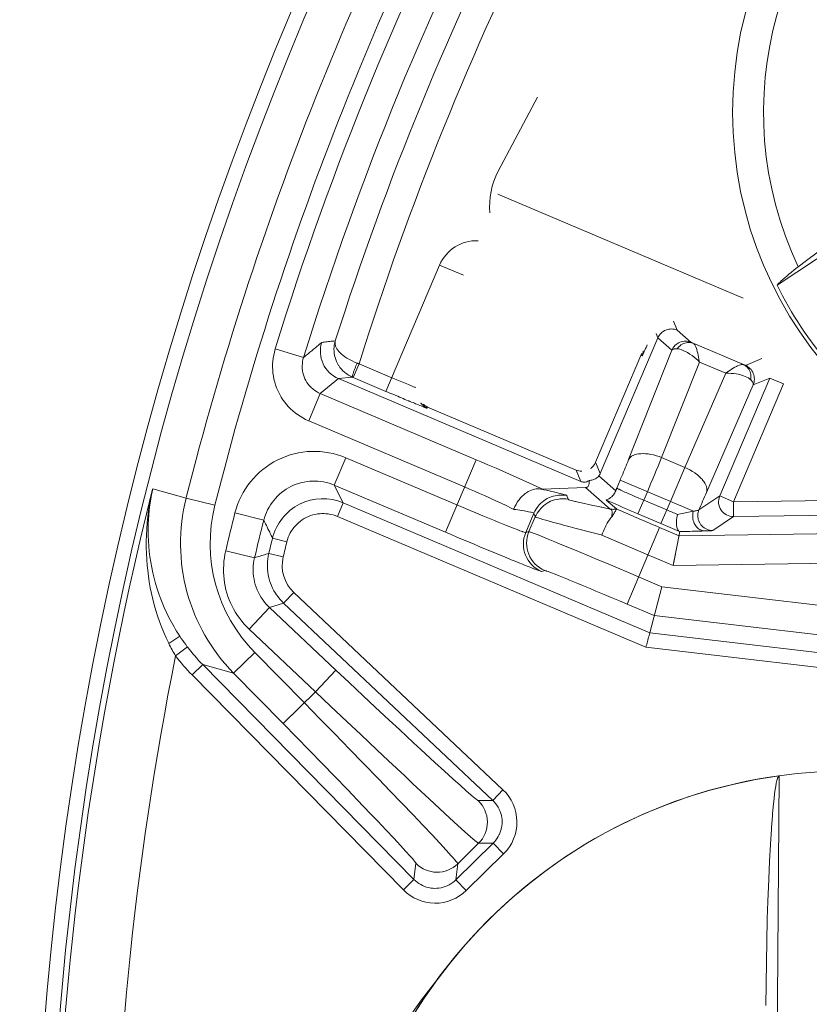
# Model space of a CAD drawing. Header units: inches. Extents: x 0 to 210, y -297 to 0.
# Tile 23 of 76: x 77.94 to 83.26, y -201.57 to -194.93. Entities that reach past the tile are written whole.
import ezdxf

# ---------------------------------------------------------------- set-up
doc = ezdxf.new("R2010")
doc.units = ezdxf.units.IN
doc.header["$MEASUREMENT"] = 0
doc.layers.add('Lag 4', color=7, linetype='Continuous')

msp = doc.modelspace()

# ---------------------------------------------------------------- linework, layer by layer
at = {"layer": 'Lag 4', "color": 7, "lineweight": 9, "true_color": 0xffffff}
for points in [[(81.4308, -195.4485), (81.1654, -195.9479)], [(84.3868, -195.8299), (83.0459, -196.7174)], [(83.1888, -196.5938), (83.2436, -196.5517), (83.3133, -196.4985), (83.3831, -196.4457), (83.4532, -196.3931), (83.5234, -196.3407), (83.5383, -196.3297), (83.6087, -196.2776), (83.6794, -196.2257), (83.7501, -196.1741), (83.8211, -196.1226), (83.8921, -196.0713)], [(81.163, -196.1028), (82.8179, -196.8051)], [(80.4074, -197.4339), (80.7692, -196.5817)], [(80.7692, -196.5817), (80.9307, -196.6502)], [(83.0459, -196.7174), (83.0568, -196.7057), (83.0684, -196.6943), (83.072, -196.6908), (83.086, -196.6781), (83.1002, -196.6656), (83.1114, -196.6559), (83.1259, -196.6438), (83.1406, -196.6318), (83.1442, -196.6289), (83.159, -196.6171), (83.1738, -196.6054), (83.1888, -196.5938)], [(82.3482, -196.9601), (82.3726, -197.0205)], [(81.8529, -197.9891), (82.2415, -197.0735)], [(82.2415, -197.0735), (82.2297, -197.0442)], [(82.3726, -197.0205), (82.3634, -197.0172), (82.3535, -197.0147), (82.3433, -197.0132), (82.3358, -197.0128), (82.3254, -197.0131), (82.3152, -197.0144), (82.3054, -197.0166), (82.2961, -197.0199), (82.2872, -197.024), (82.2786, -197.0292), (82.2703, -197.0353), (82.2626, -197.0423), (82.2575, -197.0479), (82.2512, -197.056), (82.2459, -197.0646), (82.2415, -197.0735)], [(82.3362, -197.1563), (82.2415, -197.0735)], [(82.3726, -197.0205), (82.4673, -197.1033)], [(79.8513, -197.2054), (79.8573, -197.2004), (79.8695, -197.1902), (79.8818, -197.18), (79.8941, -197.1698), (79.9064, -197.1596), (79.9186, -197.1494), (79.9309, -197.1392), (79.9431, -197.129), (79.9494, -197.1238), (79.9616, -197.1135), (79.9738, -197.1033)], [(79.9739, -197.1032), (79.983, -197.1022), (79.9921, -197.1012), (80.0013, -197.1002), (80.0104, -197.0992), (80.0195, -197.0982), (80.0286, -197.0972), (80.0378, -197.0962), (80.0469, -197.0952), (80.056, -197.0942), (80.0651, -197.0932)], [(80.0651, -197.0932), (80.0615, -197.1071), (80.0588, -197.1213), (80.0574, -197.1338), (80.0566, -197.1483), (80.057, -197.1627), (80.0583, -197.177), (80.0607, -197.1913), (80.0642, -197.2054), (80.0685, -197.219), (80.0739, -197.2325), (80.0802, -197.2456), (80.0875, -197.2582), (80.0889, -197.2603), (80.0972, -197.2723), (80.1064, -197.2836), (80.1162, -197.2942), (80.1269, -197.3041), (80.1383, -197.3132), (80.1424, -197.3162), (80.1546, -197.3243), (80.1673, -197.3314), (80.1804, -197.3375)], [(80.0652, -197.0931), (80.0639, -197.0999), (80.0636, -197.1073), (80.0643, -197.1152), (80.066, -197.1235), (80.0679, -197.1297), (80.0715, -197.1382), (80.0762, -197.1468), (80.0821, -197.1555), (80.0894, -197.1645), (80.0945, -197.1701), (80.1049, -197.1803), (80.1165, -197.1902), (80.1294, -197.2), (80.1439, -197.2096), (80.1447, -197.2101), (80.1611, -197.2198), (80.1783, -197.2287), (80.1962, -197.2368), (80.2128, -197.2433)], [(82.4673, -197.1033), (82.458, -197.0999), (82.4482, -197.0975), (82.438, -197.096), (82.4305, -197.0956), (82.4201, -197.0959), (82.4099, -197.0972), (82.4001, -197.0995), (82.3908, -197.1027), (82.3819, -197.1068), (82.3732, -197.112), (82.365, -197.1182), (82.3573, -197.1252), (82.3522, -197.1307), (82.3459, -197.1389), (82.3405, -197.1475), (82.3362, -197.1563)], [(82.3717, -197.1461), (82.378, -197.1382), (82.3853, -197.1307), (82.3936, -197.1237), (82.3946, -197.1229), (82.3974, -197.1208), (82.406, -197.1154), (82.4146, -197.1111), (82.4233, -197.1078), (82.4324, -197.1055), (82.4418, -197.1041), (82.4447, -197.1039), (82.4542, -197.1039), (82.4635, -197.1049), (82.4723, -197.1069), (82.4804, -197.1097)], [(82.4673, -197.1033), (82.4684, -197.1041), (82.4697, -197.1048), (82.4711, -197.1053), (82.4711, -197.1054), (82.4725, -197.106), (82.4738, -197.1066), (82.4752, -197.1072), (82.4765, -197.1078), (82.4778, -197.1085), (82.4791, -197.1091), (82.4804, -197.1097)], [(82.8187, -197.2533), (82.4804, -197.1097)], [(82.5222, -197.2361), (82.5211, -197.2294), (82.519, -197.216), (82.5166, -197.2027), (82.514, -197.1894), (82.5112, -197.1769), (82.5077, -197.1638), (82.5039, -197.1509), (82.5018, -197.1448), (82.4973, -197.1335), (82.4925, -197.1235), (82.4904, -197.1198), (82.4871, -197.1152), (82.4839, -197.1119), (82.4804, -197.1097)], [(79.8859, -197.6325), (79.885, -197.6321), (79.8654, -197.6228), (79.8465, -197.6128), (79.8284, -197.6019), (79.811, -197.5903), (79.7944, -197.5781), (79.7788, -197.5652), (79.7641, -197.5518), (79.7501, -197.5376), (79.7368, -197.5226), (79.7241, -197.5069), (79.7122, -197.4904), (79.7012, -197.4732), (79.6909, -197.4554), (79.6816, -197.4371), (79.6795, -197.4326), (79.6713, -197.4138), (79.6697, -197.4097), (79.6628, -197.3904), (79.6568, -197.3708), (79.6518, -197.351), (79.648, -197.3311), (79.6451, -197.3111), (79.6433, -197.2911), (79.6425, -197.271), (79.6428, -197.2507), (79.6441, -197.2301), (79.6464, -197.2095), (79.6498, -197.1888), (79.6543, -197.1683), (79.6598, -197.1479), (79.6603, -197.146)], [(79.8513, -197.2054), (79.6603, -197.1463)], [(79.8513, -197.2054), (79.8476, -197.2189), (79.8449, -197.2329), (79.8432, -197.2473), (79.8425, -197.262), (79.8425, -197.2649), (79.8431, -197.2796), (79.8447, -197.2942), (79.8473, -197.3086), (79.8509, -197.3225), (79.8554, -197.3359), (79.8608, -197.3488), (79.8671, -197.3612), (79.8745, -197.3734), (79.8828, -197.3851), (79.892, -197.3963), (79.9021, -197.407), (79.913, -197.4169), (79.9153, -197.4189), (79.9269, -197.4278), (79.939, -197.4357), (79.9514, -197.4427), (79.9641, -197.4486)], [(81.8219, -197.912), (82.1279, -197.191)], [(82.0441, -197.8945), (82.3362, -197.1563)], [(82.1279, -197.191), (82.1356, -197.1943)], [(82.1356, -197.1943), (82.1361, -197.194), (82.1363, -197.1936), (82.1376, -197.1913), (82.1396, -197.1874), (82.1396, -197.1874), (82.1399, -197.1868), (82.1423, -197.1819), (82.1433, -197.1798), (82.1456, -197.1748), (82.1473, -197.1712), (82.1495, -197.1662), (82.1502, -197.1648), (82.1525, -197.1598), (82.1547, -197.1548), (82.157, -197.1498), (82.1592, -197.1448)], [(82.1431, -197.1594), (82.143, -197.1616), (82.1428, -197.1652), (82.1424, -197.1687), (82.1422, -197.1701), (82.1416, -197.1736), (82.1409, -197.1772), (82.1401, -197.1807), (82.1392, -197.1841), (82.1381, -197.1876), (82.1369, -197.1909), (82.1356, -197.1943)], [(82.3717, -197.1461), (82.3711, -197.1461), (82.3674, -197.1461), (82.3636, -197.1462), (82.3598, -197.1464), (82.3561, -197.1469), (82.3523, -197.1476), (82.3486, -197.1485), (82.3452, -197.1497), (82.3417, -197.1514), (82.3386, -197.1536), (82.3362, -197.1563)], [(82.5221, -197.236), (82.513, -197.2267), (82.5, -197.2145), (82.4864, -197.203), (82.4722, -197.1921), (82.4575, -197.182), (82.4424, -197.1726), (82.432, -197.1668), (82.4179, -197.1598), (82.4044, -197.1542), (82.4021, -197.1533), (82.391, -197.1497), (82.381, -197.1473), (82.3717, -197.1461)], [(80.1804, -197.3375), (80.1799, -197.3366), (80.18, -197.335), (80.1811, -197.3293), (80.1831, -197.3216), (80.1835, -197.3204), (80.1843, -197.3178), (80.1874, -197.3084), (80.1893, -197.3031), (80.1927, -197.2937), (80.1954, -197.2865), (80.199, -197.2772), (80.2014, -197.2711), (80.2051, -197.2618), (80.2089, -197.2526), (80.2128, -197.2433)], [(80.1868, -197.3402), (80.2259, -197.2482)], [(80.2128, -197.2433), (80.2141, -197.2438), (80.2154, -197.2443), (80.2167, -197.2448), (80.218, -197.2453), (80.2193, -197.2457), (80.2206, -197.2462), (80.222, -197.2467), (80.2233, -197.2472), (80.2246, -197.2477), (80.2259, -197.2482)], [(80.2259, -197.2482), (80.4465, -197.3418)], [(82.5222, -197.2361), (82.2671, -197.8805)], [(82.5222, -197.2361), (82.7, -197.3116)], [(82.7, -197.3116), (82.7053, -197.3076), (82.7162, -197.2998), (82.7273, -197.2921), (82.7386, -197.2847), (82.7492, -197.2781), (82.7608, -197.2713), (82.7727, -197.2651), (82.7796, -197.2617), (82.7902, -197.2573), (82.8002, -197.2541), (82.8042, -197.2531), (82.8099, -197.2523), (82.8147, -197.2524), (82.8187, -197.2533)], [(82.8187, -197.2533), (82.819, -197.2534), (82.8204, -197.254), (82.8217, -197.2545), (82.823, -197.255), (82.8244, -197.2555), (82.8245, -197.2556), (82.8258, -197.2561), (82.8272, -197.2566), (82.8285, -197.257), (82.8298, -197.2574), (82.8312, -197.2579), (82.8314, -197.2581), (82.8322, -197.2582)], [(82.8685, -197.3558), (82.8691, -197.3519), (82.87, -197.3413), (82.8699, -197.3307), (82.8687, -197.3205), (82.8666, -197.3106), (82.8636, -197.3013), (82.8597, -197.2927), (82.8549, -197.2844), (82.8492, -197.2766), (82.8478, -197.275), (82.8412, -197.2682), (82.834, -197.2622), (82.8265, -197.2572), (82.8187, -197.2533)], [(82.8322, -197.2582), (82.944, -197.213)], [(82.8852, -197.3893), (82.8885, -197.38), (82.891, -197.3702), (82.8925, -197.36), (82.8929, -197.3524), (82.8927, -197.342), (82.8913, -197.3319), (82.8891, -197.3221), (82.8858, -197.3127), (82.8817, -197.3038), (82.8765, -197.2952), (82.8704, -197.2869), (82.8634, -197.2793), (82.8578, -197.2742), (82.8497, -197.2678), (82.8411, -197.2625), (82.8322, -197.2582)], [(80.1804, -197.3375), (80.0863, -197.3476)], [(80.1868, -197.3402), (80.1862, -197.3399), (80.1855, -197.3396), (80.1849, -197.3394), (80.1842, -197.3391), (80.1836, -197.3388), (80.1829, -197.3386), (80.1823, -197.3383), (80.1817, -197.338), (80.181, -197.3377), (80.1804, -197.3375)], [(82.7, -197.3116), (82.4242, -197.9472)], [(82.8685, -197.3558), (82.8611, -197.3494), (82.8525, -197.3434), (82.8429, -197.3379), (82.832, -197.3328), (82.8195, -197.3281), (82.8054, -197.3239), (82.8009, -197.3227), (82.7836, -197.3188), (82.7705, -197.3165), (82.753, -197.3142), (82.7355, -197.3126), (82.7178, -197.3117), (82.7, -197.3116)], [(80.0863, -197.3476), (79.964, -197.4486)], [(80.0863, -197.3476), (81.722, -198.0419)], [(80.1868, -197.3402), (80.4074, -197.4339)], [(80.4465, -197.3418), (80.454, -197.345), (80.4652, -197.3497), (80.4764, -197.3544), (80.4801, -197.356), (80.4914, -197.3607), (80.5026, -197.3654), (80.5138, -197.3701), (80.5251, -197.3747), (80.5363, -197.3794), (80.5476, -197.384), (80.5589, -197.3886)], [(80.5589, -197.3886), (80.5637, -197.3905), (80.5687, -197.3925), (80.5737, -197.3945), (80.5739, -197.3946), (80.5789, -197.3966), (80.5839, -197.3986), (80.5889, -197.4006), (80.5939, -197.4026), (80.599, -197.4045), (80.604, -197.4065), (80.609, -197.4084)], [(82.8852, -197.3893), (82.5692, -198.1174)], [(82.997, -197.3441), (82.6593, -198.1397)], [(83.089, -197.3832), (82.7513, -198.1788)], [(82.8852, -197.3893), (82.8859, -197.386), (82.8856, -197.3821), (82.8847, -197.3785), (82.8831, -197.3748), (82.8828, -197.374), (82.8809, -197.3706), (82.8787, -197.3673), (82.8764, -197.3643), (82.8738, -197.3614), (82.8712, -197.3586), (82.8685, -197.3558)], [(82.997, -197.3441), (82.8852, -197.3893)], [(82.997, -197.3441), (83.089, -197.3832)], [(79.8859, -197.6325), (79.964, -197.4486)], [(81.0159, -197.8951), (79.964, -197.4486)], [(80.5579, -197.497), (80.5591, -197.4975), (80.5603, -197.498), (80.5615, -197.4985), (80.5627, -197.499), (80.5638, -197.4994), (80.565, -197.4999), (80.5662, -197.5004), (80.5674, -197.5009), (80.5686, -197.5014), (80.5698, -197.5019)], [(80.5698, -197.5019), (80.571, -197.5024), (80.5804, -197.5063), (80.5898, -197.5101), (80.5992, -197.514), (80.6073, -197.5173), (80.6167, -197.5211), (80.6261, -197.5249), (80.6355, -197.5287), (80.6449, -197.5325), (80.6544, -197.5362), (80.6638, -197.5399)], [(80.657, -197.5287), (80.6553, -197.5271), (80.6537, -197.5254), (80.652, -197.5238), (80.6505, -197.5221), (80.6489, -197.5204), (80.6474, -197.5186), (80.6459, -197.5168), (80.6445, -197.515), (80.6431, -197.5131), (80.6417, -197.5112)], [(80.6852, -197.5472), (80.684, -197.5467), (80.681, -197.5452), (80.6779, -197.5437), (80.6761, -197.5427), (80.6732, -197.541), (80.6703, -197.5391), (80.6675, -197.5372), (80.6648, -197.5352), (80.6621, -197.5331), (80.6595, -197.5309), (80.657, -197.5287)], [(80.6885, -197.5395), (80.6853, -197.5381), (80.6821, -197.5365), (80.6789, -197.5348), (80.6759, -197.533), (80.6728, -197.5311), (80.6699, -197.5291), (80.667, -197.527), (80.6642, -197.5248), (80.6615, -197.5225), (80.6589, -197.5201)], [(80.6638, -197.5399), (80.6645, -197.5401), (80.6666, -197.5409), (80.6687, -197.5417), (80.6708, -197.5425), (80.673, -197.5433), (80.6732, -197.5434), (80.6754, -197.5443), (80.6776, -197.5451), (80.6796, -197.5457), (80.6814, -197.5462), (80.6837, -197.547), (80.6847, -197.5474), (80.6852, -197.5472)], [(80.6852, -197.5472), (80.6885, -197.5395)], [(80.6885, -197.5395), (81.6908, -197.965)], [(80.9378, -198.079), (79.8859, -197.6325)], [(82.2671, -197.8805), (82.2514, -197.8745), (82.2324, -197.8683), (82.2135, -197.8632), (82.1948, -197.8592), (82.1771, -197.8564), (82.1599, -197.8547), (82.1579, -197.8545), (82.1422, -197.854), (82.1274, -197.8544), (82.1247, -197.8546), (82.1112, -197.8561), (82.0987, -197.8585), (82.0933, -197.8598), (82.0835, -197.863), (82.0746, -197.8667), (82.073, -197.8676), (82.0651, -197.8722), (82.0582, -197.8773), (82.0524, -197.8828), (82.0477, -197.8885), (82.0441, -197.8945)], [(80.0589, -198.0665), (80.137, -197.8824)], [(80.137, -197.8824), (80.8863, -198.2003)], [(80.8082, -198.3844), (81.0159, -197.8951)], [(81.0159, -197.8951), (81.0497, -197.9095), (81.0948, -197.9288), (81.1399, -197.9483), (81.1511, -197.9532), (81.1961, -197.9729), (81.241, -197.9926), (81.2858, -198.0126), (81.3305, -198.0328), (81.3752, -198.0531), (81.4197, -198.0737), (81.4641, -198.0946)], [(81.8219, -197.912), (81.8196, -197.917), (81.817, -197.9219), (81.8141, -197.9267), (81.8109, -197.9313), (81.8075, -197.9358), (81.8038, -197.9401), (81.7999, -197.9441), (81.7959, -197.948), (81.7916, -197.9515), (81.7872, -197.9549)], [(81.8219, -197.912), (81.8529, -197.9891)], [(81.987, -198.0332), (81.9906, -198.0248), (81.9964, -198.011), (82.0022, -197.9971), (82.0045, -197.9917), (82.0102, -197.9779), (82.016, -197.964), (82.0217, -197.9501), (82.0273, -197.9362), (82.0329, -197.9223), (82.0385, -197.9084), (82.0441, -197.8945)], [(82.4242, -197.9472), (82.2671, -197.8805)], [(81.722, -198.0419), (81.6908, -197.965)], [(81.853, -197.9888), (81.8524, -197.9901), (81.8516, -197.9918), (81.8508, -197.9935), (81.8499, -197.9952), (81.849, -197.9968), (81.8487, -197.9971), (81.8477, -197.9987), (81.8467, -198.0003), (81.8456, -198.0018), (81.8444, -198.0033), (81.8432, -198.0047)], [(82.4242, -197.9472), (82.326, -198.1771)], [(82.5692, -198.1174), (82.5712, -198.1108), (82.5724, -198.1037), (82.5727, -198.0958), (82.5719, -198.0875), (82.5701, -198.0788), (82.5694, -198.0762), (82.5662, -198.0675), (82.562, -198.0584), (82.559, -198.0531), (82.5522, -198.0427), (82.5441, -198.0321), (82.542, -198.0295), (82.5321, -198.0186), (82.5209, -198.0078), (82.5085, -197.9972), (82.4945, -197.9867), (82.491, -197.9842), (82.4749, -197.9736), (82.4579, -197.9637), (82.4401, -197.9545), (82.4242, -197.9472)], [(80.0589, -198.0665), (80.0417, -198.0598), (80.0239, -198.0539), (80.0057, -198.049), (79.9869, -198.0451), (79.9679, -198.0421), (79.9486, -198.0402), (79.9311, -198.0394), (79.9116, -198.0394), (79.894, -198.0404), (79.8747, -198.0424), (79.8556, -198.0455), (79.8368, -198.0495), (79.8185, -198.0546), (79.8005, -198.0606), (79.7832, -198.0675), (79.7663, -198.0753), (79.75, -198.084), (79.734, -198.0937), (79.7184, -198.1044), (79.7033, -198.116), (79.6887, -198.1285), (79.6748, -198.1418), (79.6615, -198.156), (79.6501, -198.1695), (79.6394, -198.1835), (79.6284, -198.1995), (79.6183, -198.2161), (79.6091, -198.2331), (79.601, -198.2504), (79.5939, -198.2679), (79.5878, -198.2856), (79.5828, -198.3033)], [(80.0589, -198.0665), (80.1184, -198.1859)], [(80.0589, -198.0665), (80.8083, -198.3844)], [(81.7218, -198.0418), (81.7266, -198.0436), (81.7325, -198.0452), (81.7386, -198.0462), (81.7446, -198.0466), (81.7507, -198.0463), (81.751, -198.0463), (81.757, -198.0452), (81.7628, -198.0435), (81.7634, -198.0433), (81.7689, -198.0408), (81.7742, -198.0379), (81.7792, -198.0345)], [(81.7679, -198.0781), (81.7706, -198.0753), (81.7732, -198.0715), (81.7752, -198.0673), (81.7768, -198.0628), (81.7779, -198.0581), (81.778, -198.0575), (81.7787, -198.0528), (81.7792, -198.0482), (81.7794, -198.0436), (81.7794, -198.0391), (81.7792, -198.0345)], [(81.7792, -198.0345), (81.7823, -198.0344), (81.7895, -198.0337), (81.7966, -198.0325), (81.8036, -198.0306), (81.8105, -198.0282), (81.8143, -198.0265), (81.8208, -198.0231), (81.8269, -198.0192), (81.8327, -198.0149), (81.8382, -198.0101), (81.8431, -198.0048)], [(81.8432, -198.0047), (81.9578, -198.1049)], [(81.987, -198.0332), (81.9644, -198.0864)], [(81.987, -198.0332), (82.4812, -198.243)], [(78.834, -198.091), (78.825, -198.1313), (78.8171, -198.172), (78.8101, -198.213), (78.8063, -198.2387), (78.8011, -198.28), (78.7968, -198.3213), (78.7936, -198.3627), (78.7915, -198.4041), (78.7904, -198.4454), (78.7904, -198.4866), (78.7914, -198.5276), (78.7934, -198.5683), (78.7965, -198.6088), (78.7997, -198.6409), (78.8046, -198.6808), (78.8104, -198.7203), (78.8173, -198.7594), (78.8252, -198.7981), (78.834, -198.8363), (78.8438, -198.8741), (78.8546, -198.9117), (78.8665, -198.9492), (78.8794, -198.9865), (78.8934, -199.0237), (78.9084, -199.0606), (78.9244, -199.0972), (78.9414, -199.1335), (78.9424, -199.1357)], [(78.9777, -199.0235), (78.9597, -198.9916), (78.9427, -198.959), (78.9265, -198.9259), (78.9112, -198.8922), (78.9017, -198.87), (78.888, -198.8356), (78.8752, -198.8008), (78.8635, -198.7657), (78.8527, -198.7303), (78.843, -198.6947), (78.8343, -198.6589), (78.8267, -198.623), (78.8201, -198.5871), (78.8145, -198.5511), (78.81, -198.515), (78.8066, -198.4786), (78.8041, -198.4421), (78.8027, -198.4055), (78.8023, -198.3688), (78.803, -198.3321), (78.8048, -198.2954), (78.8065, -198.2713), (78.8099, -198.2348), (78.8144, -198.1985), (78.8199, -198.1624), (78.8264, -198.1266), (78.834, -198.0911)], [(79.0592, -198.1537), (78.834, -198.0911)], [(81.2696, -198.2301), (81.2514, -198.221), (81.2187, -198.2051), (81.1857, -198.1894), (81.1527, -198.174), (81.1195, -198.1589), (81.1048, -198.1522), (81.0715, -198.1372), (81.0382, -198.1225), (81.0048, -198.1078), (80.9714, -198.0934), (80.9378, -198.079)], [(81.4521, -198.093), (81.4418, -198.0917), (81.4311, -198.0915), (81.42, -198.0923), (81.4087, -198.0941), (81.3996, -198.0963), (81.3883, -198.1), (81.3771, -198.1048), (81.3659, -198.1107), (81.3547, -198.1178), (81.3475, -198.1229), (81.3365, -198.1319), (81.3258, -198.1419), (81.3156, -198.1529), (81.3057, -198.1649), (81.3024, -198.1694), (81.2933, -198.1827), (81.285, -198.1969), (81.2774, -198.2117), (81.2707, -198.2272), (81.2696, -198.23)], [(81.4061, -198.2553), (81.412, -198.2428), (81.419, -198.2304), (81.427, -198.2183), (81.4359, -198.2066), (81.4397, -198.2022), (81.4498, -198.1914), (81.4606, -198.1814), (81.4719, -198.1724), (81.4836, -198.1643), (81.4956, -198.1573), (81.508, -198.1512), (81.5211, -198.146), (81.5347, -198.1417), (81.5489, -198.1382), (81.5616, -198.136), (81.5712, -198.1348), (81.5859, -198.1339), (81.6003, -198.134), (81.6143, -198.1351), (81.6278, -198.1371)], [(81.4521, -198.0929), (81.4523, -198.093), (81.4535, -198.0932), (81.4546, -198.0934), (81.4558, -198.0935), (81.457, -198.0937), (81.4581, -198.0939), (81.4593, -198.0942), (81.4605, -198.0944), (81.4617, -198.0945), (81.4629, -198.0946), (81.4641, -198.0946)], [(81.4521, -198.0929), (81.4552, -198.0936), (81.4729, -198.0975), (81.4906, -198.1014), (81.5083, -198.1054), (81.526, -198.1094), (81.5384, -198.1123), (81.5561, -198.1164), (81.5636, -198.1182), (81.5812, -198.1225), (81.5835, -198.1231), (81.601, -198.1277), (81.6155, -198.1319), (81.6181, -198.1327), (81.6245, -198.135), (81.6269, -198.1362), (81.6272, -198.1364), (81.6278, -198.1371)], [(81.7546, -198.0833), (81.4641, -198.0946)], [(81.7546, -198.0833), (81.7552, -198.0832), (81.7567, -198.0831), (81.7581, -198.0829), (81.7595, -198.0826), (81.7603, -198.0824), (81.7617, -198.0819), (81.763, -198.0814), (81.7643, -198.0807), (81.7656, -198.0799), (81.7668, -198.0791), (81.7679, -198.0781)], [(81.9205, -198.2283), (81.7546, -198.0833)], [(81.8936, -198.1677), (81.8936, -198.1674), (81.8937, -198.1672), (81.8946, -198.1667), (81.8992, -198.1645), (81.9073, -198.1605), (81.9105, -198.1588), (81.9183, -198.1541), (81.9233, -198.1508), (81.9305, -198.1449), (81.9359, -198.1396), (81.942, -198.1326), (81.9466, -198.1263), (81.9515, -198.1185), (81.9546, -198.1125), (81.9578, -198.1049)], [(81.9644, -198.0864), (81.9637, -198.0883), (81.9631, -198.0901), (81.9624, -198.092), (81.9617, -198.0938), (81.9611, -198.0957), (81.9604, -198.0975), (81.9598, -198.0994), (81.9591, -198.1012), (81.9585, -198.1031), (81.9578, -198.1049)], [(81.9644, -198.0864), (81.9663, -198.0879), (81.9689, -198.0892), (81.9771, -198.0932), (81.98, -198.0947), (81.9929, -198.1009), (81.9971, -198.1027), (82.0016, -198.1048), (82.0198, -198.113), (82.0288, -198.1171), (82.0471, -198.1252), (82.0599, -198.1308), (82.0782, -198.1387), (82.0917, -198.1446), (82.11, -198.1525), (82.1284, -198.1604), (82.1468, -198.1682)], [(82.1077, -198.2602), (82.171, -198.1113)], [(79.253, -198.2028), (79.0592, -198.1539)], [(80.1184, -198.1859), (80.0793, -198.2794)], [(82.1871, -199.0635), (80.1184, -198.1859)], [(80.8863, -198.2003), (80.9291, -198.2184), (80.9752, -198.2377), (81.0148, -198.2543), (81.061, -198.2735), (81.094, -198.2871), (81.1403, -198.3061), (81.1638, -198.3157), (81.2101, -198.3345), (81.2215, -198.3391), (81.268, -198.3575), (81.2917, -198.3667), (81.3116, -198.3742), (81.3275, -198.38), (81.3306, -198.3812), (81.3394, -198.3841), (81.3409, -198.3845), (81.347, -198.3863), (81.3489, -198.3868), (81.3503, -198.3867)], [(81.6365, -198.1623), (81.6228, -198.1602), (81.6086, -198.1591), (81.5941, -198.159), (81.5794, -198.16), (81.5744, -198.1605), (81.5598, -198.1629), (81.5455, -198.1662), (81.5317, -198.1705), (81.5184, -198.1757), (81.5059, -198.1817), (81.4939, -198.1886), (81.4823, -198.1965), (81.4711, -198.2053), (81.4603, -198.2151), (81.4512, -198.2246), (81.4445, -198.2323), (81.4355, -198.244), (81.4275, -198.256), (81.4206, -198.2682), (81.4148, -198.2806)], [(81.6278, -198.1371), (81.6365, -198.1623)], [(81.6365, -198.1623), (81.6372, -198.1631), (81.638, -198.1635), (81.642, -198.1651), (81.6483, -198.1672), (81.6569, -198.1697), (81.6679, -198.1726), (81.6811, -198.176), (81.6857, -198.1771), (81.7141, -198.1838), (81.7268, -198.1868), (81.7553, -198.1932), (81.7756, -198.1977), (81.8041, -198.2039), (81.831, -198.2096), (81.8595, -198.2156), (81.8633, -198.2164), (81.8919, -198.2224), (81.9205, -198.2283)], [(81.8936, -198.1677), (81.9619, -198.2274)], [(81.8936, -198.1677), (81.8943, -198.168), (81.9157, -198.1774), (81.937, -198.1868), (81.9577, -198.1958), (81.9791, -198.2051), (82.0005, -198.2144), (82.0219, -198.2236), (82.0434, -198.2328), (82.0648, -198.242), (82.0863, -198.2511), (82.1078, -198.2603)], [(82.1468, -198.1682), (82.3018, -198.234)], [(82.2627, -198.326), (82.326, -198.1771)], [(82.5191, -198.2339), (82.6593, -198.1397)], [(82.7513, -198.1788), (82.6593, -198.1397)], [(82.7513, -198.1788), (83.7195, -198.1653)], [(82.7527, -198.2788), (82.7513, -198.1788)], [(79.3888, -198.2546), (79.5828, -198.3033)], [(80.0798, -198.2781), (80.0652, -198.2724), (80.0501, -198.2677), (80.0345, -198.2639), (80.0185, -198.2611), (80.0022, -198.2592), (79.9903, -198.2586), (79.9739, -198.2586), (79.9624, -198.2592), (79.9462, -198.2609), (79.9301, -198.2637), (79.9144, -198.2675), (79.8991, -198.2722), (79.8842, -198.2779), (79.8699, -198.2845), (79.8561, -198.2919), (79.8427, -198.3004), (79.8297, -198.3098), (79.8172, -198.3202), (79.8054, -198.3313), (79.7942, -198.3433), (79.7868, -198.3521), (79.777, -198.3653), (79.7704, -198.3752), (79.7621, -198.3893), (79.7548, -198.4038), (79.7485, -198.4186), (79.7432, -198.4335), (79.739, -198.4485)], [(81.4061, -198.2554), (81.4055, -198.2544), (81.4039, -198.2538), (81.4036, -198.2536), (81.3965, -198.2514), (81.3879, -198.2494), (81.3852, -198.2488), (81.3833, -198.2484), (81.3697, -198.2458), (81.364, -198.2447), (81.3502, -198.2423), (81.3407, -198.2408), (81.3269, -198.2386), (81.3247, -198.2382), (81.3109, -198.2361), (81.2972, -198.234), (81.2834, -198.232), (81.2696, -198.23)], [(81.3503, -198.3867), (81.4061, -198.2554)], [(81.4148, -198.2805), (81.4061, -198.2554)], [(81.962, -198.2274), (81.9579, -198.2283), (81.9538, -198.229), (81.9496, -198.2295), (81.9455, -198.2298), (81.9413, -198.23), (81.9371, -198.23), (81.9329, -198.2299), (81.9287, -198.2295), (81.9246, -198.229), (81.9205, -198.2283)], [(81.9291, -198.2823), (81.9302, -198.2779), (81.9314, -198.2721), (81.9324, -198.2662), (81.9332, -198.2603), (81.9336, -198.256), (81.9337, -198.25), (81.933, -198.2441), (81.9324, -198.241), (81.9308, -198.2368), (81.9287, -198.2336), (81.9258, -198.2309), (81.9221, -198.2289), (81.9205, -198.2283)], [(81.9291, -198.2823), (81.9308, -198.2803), (81.9347, -198.2752), (81.9385, -198.2699), (81.942, -198.2645), (81.9454, -198.2591), (81.9456, -198.2586), (81.9489, -198.2531), (81.9521, -198.2475), (81.9553, -198.2419), (81.9555, -198.2416), (81.9586, -198.236), (81.9609, -198.2316), (81.962, -198.2288), (81.9621, -198.2282), (81.9619, -198.2274)], [(82.1078, -198.2603), (82.2627, -198.326)], [(82.3875, -198.3785), (82.384, -198.3763), (82.3807, -198.3731), (82.3776, -198.3687), (82.3753, -198.3646), (82.3725, -198.3574), (82.3703, -198.3494), (82.3687, -198.3399), (82.3685, -198.3379), (82.3683, -198.336), (82.3676, -198.324), (82.3676, -198.312), (82.3683, -198.3), (82.3697, -198.288), (82.3716, -198.2761), (82.374, -198.2643)], [(82.374, -198.2643), (82.3834, -198.2625), (82.3942, -198.2604), (82.4049, -198.2583), (82.4062, -198.258), (82.4169, -198.256), (82.4276, -198.2538), (82.4383, -198.2517), (82.4491, -198.2496), (82.4598, -198.2474), (82.4705, -198.2452), (82.4812, -198.243)], [(82.5601, -198.3759), (82.5521, -198.3754), (82.5438, -198.3739), (82.5355, -198.3713), (82.5274, -198.3677), (82.5245, -198.3661), (82.5171, -198.3613), (82.5101, -198.3555), (82.5034, -198.3486), (82.4973, -198.3409), (82.4928, -198.3339), (82.4879, -198.3247), (82.4838, -198.3148), (82.4806, -198.3044), (82.4784, -198.2935), (82.4776, -198.2872), (82.477, -198.276), (82.4773, -198.2647), (82.4788, -198.2537), (82.4812, -198.243)], [(82.4812, -198.243), (82.4848, -198.2424), (82.4887, -198.2417), (82.4926, -198.2411), (82.4965, -198.2404), (82.4966, -198.2404), (82.5004, -198.2396), (82.5043, -198.2389), (82.5081, -198.238), (82.5082, -198.2379), (82.5119, -198.2369), (82.5157, -198.2358), (82.5178, -198.235), (82.5191, -198.2339)], [(82.5217, -198.3175), (82.5205, -198.315), (82.5173, -198.3071), (82.5147, -198.2988), (82.5128, -198.2904), (82.5116, -198.2818), (82.5112, -198.2732), (82.5113, -198.2673), (82.5122, -198.2587), (82.5138, -198.2502), (82.5161, -198.2419), (82.5191, -198.2339)], [(82.7527, -198.2788), (83.9476, -198.2621)], [(79.6419, -198.4244), (79.6389, -198.4181), (79.6331, -198.406), (79.6272, -198.3938), (79.6229, -198.3851), (79.6169, -198.3731), (79.6109, -198.361), (79.6049, -198.3489), (79.6004, -198.3397), (79.5945, -198.3276), (79.5887, -198.3154), (79.5828, -198.3033)], [(82.1612, -199.1611), (80.0798, -198.2781)], [(81.4148, -198.2805), (81.3723, -198.3805)], [(81.8646, -198.4038), (81.8598, -198.4026), (81.8146, -198.3912), (81.7694, -198.3795), (81.7275, -198.3686), (81.6824, -198.3567), (81.6503, -198.3482), (81.6053, -198.3361), (81.5847, -198.3306), (81.5397, -198.3183), (81.5318, -198.3161), (81.4869, -198.3036), (81.4656, -198.2975), (81.4479, -198.2922), (81.434, -198.2879), (81.4324, -198.2874), (81.4237, -198.2845), (81.4236, -198.2845), (81.4173, -198.2821), (81.4159, -198.2815), (81.4148, -198.2805)], [(81.9291, -198.2823), (81.9234, -198.2893), (81.9151, -198.3005), (81.9075, -198.312), (81.9003, -198.3239), (81.8936, -198.336), (81.8915, -198.3402), (81.8853, -198.3526), (81.8795, -198.3652), (81.8741, -198.3779), (81.8691, -198.3908), (81.8646, -198.4038)], [(82.6126, -198.3729), (82.6025, -198.3726), (82.5924, -198.3711), (82.5908, -198.3708), (82.5808, -198.3682), (82.5713, -198.3646), (82.5623, -198.3601), (82.5537, -198.3547), (82.5457, -198.3484), (82.539, -198.3421), (82.5323, -198.3343), (82.5265, -198.3261), (82.5217, -198.3175)], [(82.7527, -198.2788), (82.6126, -198.3729)], [(81.196, -198.5468), (81.1857, -198.5426), (81.1469, -198.5265), (81.1081, -198.5104), (81.0795, -198.4985), (81.0407, -198.4823), (81.0019, -198.4661), (80.9632, -198.4498), (80.9244, -198.4335), (80.8857, -198.4172), (80.847, -198.4008), (80.8083, -198.3844)], [(81.3503, -198.3867), (81.3723, -198.3805)], [(82.1119, -198.6854), (82.0435, -198.6564), (81.9698, -198.6253), (81.9065, -198.5986), (81.8327, -198.5677), (81.78, -198.5456), (81.7061, -198.5148), (81.6686, -198.4992), (81.5947, -198.4686), (81.546, -198.4486), (81.5026, -198.4308), (81.4649, -198.4156), (81.4333, -198.4029), (81.408, -198.393), (81.3893, -198.386), (81.3825, -198.3835), (81.3774, -198.3818), (81.374, -198.3808), (81.3737, -198.3807), (81.3723, -198.3805)], [(82.2532, -198.3524), (82.0338, -198.8695)], [(82.3848, -198.4083), (82.2532, -198.3524)], [(82.3454, -198.6088), (82.3903, -198.38)], [(84.0846, -198.3845), (82.3848, -198.4083)], [(82.3875, -198.3785), (82.3876, -198.3786), (82.3879, -198.3787), (82.3881, -198.3789), (82.3884, -198.379), (82.3887, -198.3792), (82.389, -198.3793), (82.3893, -198.3794), (82.3897, -198.3795), (82.3899, -198.3796), (82.3902, -198.3797), (82.3903, -198.38)], [(82.3903, -198.38), (82.4049, -198.3797), (82.4215, -198.3794), (82.4381, -198.379), (82.4401, -198.379), (82.4567, -198.3786), (82.4732, -198.3783), (82.4898, -198.3779), (82.5064, -198.3775), (82.5229, -198.377), (82.5395, -198.3765), (82.5561, -198.376)], [(82.5561, -198.376), (82.5601, -198.3759)], [(82.5601, -198.3759), (82.5637, -198.3758), (82.5673, -198.3756), (82.5709, -198.3755), (82.571, -198.3755), (82.5746, -198.3754), (82.5782, -198.3752), (82.5818, -198.3751), (82.5854, -198.3749), (82.589, -198.3748), (82.5926, -198.3746), (82.5962, -198.3744)], [(82.5962, -198.3744), (82.5971, -198.3744), (82.5986, -198.3743), (82.6001, -198.3742), (82.6017, -198.3741), (82.6023, -198.374), (82.6039, -198.374), (82.6054, -198.3739), (82.6069, -198.3738), (82.6084, -198.3736), (82.6099, -198.3734), (82.6115, -198.3732)], [(82.6115, -198.3732), (82.6115, -198.3732), (82.6116, -198.3732), (82.6117, -198.3732), (82.6118, -198.3732), (82.612, -198.3731), (82.6121, -198.3731), (82.6122, -198.3731), (82.6122, -198.3731), (82.6124, -198.373), (82.6125, -198.373), (82.6126, -198.3729)], [(79.6419, -198.4244), (79.739, -198.4483)], [(81.8646, -198.4038), (82.1751, -198.5365)], [(82.3835, -198.4151), (82.3845, -198.4101), (82.3849, -198.4083)], [(79.3262, -198.5104), (79.3212, -198.5335), (79.3173, -198.5569), (79.3143, -198.5807), (79.3124, -198.6047), (79.3115, -198.6289), (79.3115, -198.6298), (79.3116, -198.654), (79.3129, -198.6781), (79.3151, -198.7022), (79.3184, -198.726), (79.3227, -198.7495), (79.328, -198.7726), (79.3342, -198.7953), (79.3415, -198.8178), (79.3498, -198.84), (79.3591, -198.862), (79.3694, -198.8837), (79.3807, -198.9051), (79.3929, -198.9259), (79.406, -198.9463), (79.4065, -198.947), (79.4206, -198.9667), (79.4354, -198.9857), (79.4509, -199.004), (79.4671, -199.0214), (79.4839, -199.038)], [(79.5207, -198.5567), (79.3262, -198.5104)], [(79.5207, -198.5567), (79.5303, -198.5537), (79.5399, -198.5508), (79.5495, -198.5478), (79.5591, -198.5449), (79.5687, -198.542), (79.5783, -198.5391), (79.5879, -198.5363), (79.5975, -198.5334), (79.6072, -198.5306), (79.6168, -198.5277)], [(79.6168, -198.5277), (79.6129, -198.5461), (79.61, -198.5649), (79.6081, -198.584), (79.6073, -198.6033), (79.6073, -198.6152), (79.6082, -198.6345), (79.61, -198.6536), (79.613, -198.6725), (79.6169, -198.6911), (79.6217, -198.7093), (79.6276, -198.7271), (79.6345, -198.7448), (79.6424, -198.7622), (79.6513, -198.7793), (79.6612, -198.7958), (79.6677, -198.8059), (79.679, -198.8215), (79.691, -198.8364), (79.7037, -198.8506), (79.717, -198.8639)], [(79.6169, -198.5273), (79.7141, -198.5506)], [(82.3505, -198.5823), (82.3606, -198.5315)], [(79.5207, -198.5567), (79.5169, -198.5752), (79.514, -198.594), (79.5122, -198.6131), (79.5114, -198.6323), (79.5114, -198.6441), (79.5122, -198.6634), (79.5141, -198.6825), (79.5171, -198.7014), (79.521, -198.72), (79.5259, -198.7381), (79.5318, -198.756), (79.5387, -198.7737), (79.5466, -198.7911), (79.5555, -198.8081), (79.5654, -198.8247), (79.5718, -198.8345), (79.583, -198.8501), (79.595, -198.8651), (79.6078, -198.8792), (79.6211, -198.8925)], [(81.4563, -198.6489), (81.455, -198.6489), (81.4544, -198.6487), (81.4504, -198.6476), (81.4444, -198.6457), (81.4363, -198.6428), (81.4142, -198.6346), (81.4103, -198.6331), (81.3842, -198.623), (81.373, -198.6185), (81.347, -198.6082), (81.3287, -198.6009), (81.3027, -198.5904), (81.2781, -198.5804), (81.2522, -198.5698), (81.2477, -198.568), (81.2219, -198.5574), (81.196, -198.5468)], [(82.3454, -198.6088), (82.1751, -198.5365)], [(82.3454, -198.6088), (82.3505, -198.5823)], [(84.0453, -198.5851), (82.3454, -198.6088)], [(81.4783, -198.6427), (81.4563, -198.6489)], [(82.0338, -198.8695), (81.9825, -198.8477), (81.9272, -198.8244), (81.8797, -198.8045), (81.8244, -198.7813), (81.7848, -198.7648), (81.7294, -198.7418), (81.7012, -198.7302), (81.6457, -198.7074), (81.6321, -198.7019), (81.5765, -198.6794), (81.5481, -198.6681), (81.5243, -198.6588), (81.5053, -198.6516), (81.5011, -198.65), (81.4912, -198.6464), (81.4883, -198.6456), (81.4822, -198.6435), (81.48, -198.6427), (81.4783, -198.6427)], [(82.1119, -198.6854), (82.2696, -198.7523)], [(79.717, -198.8639), (79.7858, -198.7913)], [(79.7858, -198.7913), (81.1969, -200.1217)], [(82.2696, -198.7523), (82.1871, -199.0635)], [(82.2696, -198.7523), (83.9943, -198.9543)], [(79.717, -198.8639), (79.6211, -198.8925)], [(79.717, -198.8639), (79.7182, -198.8627)], [(79.717, -198.8639), (81.1283, -200.1945)], [(79.4839, -199.038), (79.6211, -198.8925)], [(80.0697, -199.3155), (79.6211, -198.8925)], [(82.0338, -198.8695), (82.2178, -198.9475)], [(82.2178, -198.9475), (83.9426, -199.1496)], [(82.2183, -198.9457), (82.2179, -198.9475)], [(79.9327, -199.4612), (79.4839, -199.038)], [(82.1871, -199.0635), (82.1852, -199.0714), (82.1847, -199.0733), (82.1822, -199.0831), (82.1796, -199.0929), (82.177, -199.1026), (82.1744, -199.1124), (82.1718, -199.1221), (82.1691, -199.1319), (82.1665, -199.1416), (82.1639, -199.1514), (82.1612, -199.1611)], [(83.9119, -199.2656), (82.1871, -199.0635)], [(79.0168, -199.0867), (78.9424, -199.1357)], [(79.0168, -199.0867), (79.0111, -199.0781)], [(79.0676, -199.1584), (78.9882, -199.2192)], [(79.3797, -199.3356), (79.5223, -199.1954)], [(79.5223, -199.1955), (79.8568, -199.5358)], [(83.886, -199.3632), (82.1612, -199.1611)], [(79.1708, -199.2776), (79.0997, -199.3479)], [(80.5962, -200.7281), (79.1708, -199.2776)], [(79.3797, -199.3356), (79.1708, -199.2776)], [(80.0699, -199.3157), (79.9327, -199.4612)], [(80.0697, -199.3155), (80.158, -199.3986), (80.2529, -199.4877), (80.3346, -199.5643), (80.4298, -199.6531), (80.498, -199.7166), (80.5935, -199.8052), (80.6422, -199.8502), (80.738, -199.9384), (80.8013, -199.9962), (80.8577, -200.0476), (80.9069, -200.0918), (80.9482, -200.1287), (80.9815, -200.1577), (80.9949, -200.1692), (81.0061, -200.1786), (81.0152, -200.186), (81.0221, -200.1913), (81.0267, -200.1944), (81.0277, -200.1951), (81.0292, -200.1955)], [(80.5248, -200.7981), (79.0997, -199.3479)], [(79.3797, -199.3356), (79.7142, -199.676)], [(79.7142, -199.676), (79.9327, -199.4612)], [(79.9327, -199.4612), (80.0342, -199.5576), (80.1433, -199.6607), (80.2373, -199.7495), (80.3464, -199.8527), (80.4246, -199.9265), (80.5339, -200.0294), (80.5896, -200.0817), (80.6993, -200.1842), (80.7718, -200.2515), (80.8365, -200.3112), (80.8927, -200.3627), (80.9401, -200.4056), (80.978, -200.4394), (80.9933, -200.4528), (81.0061, -200.4638), (81.0165, -200.4724), (81.0242, -200.4786), (81.0295, -200.4823), (81.0305, -200.4831), (81.0321, -200.4836)], [(80.8921, -200.6213), (80.8916, -200.6197), (80.8909, -200.6185), (80.8872, -200.6133), (80.881, -200.6055), (80.8723, -200.5953), (80.8613, -200.5826), (80.8478, -200.5674), (80.8137, -200.5299), (80.7704, -200.4831), (80.7183, -200.4275), (80.658, -200.3637), (80.5899, -200.2921), (80.5147, -200.2135), (80.4332, -200.1286), (80.3586, -200.0512), (80.2542, -199.9433), (80.1642, -199.8506), (80.0595, -199.7431), (79.9618, -199.643), (79.8568, -199.5358)], [(80.6093, -200.6188), (80.609, -200.6174), (80.6084, -200.6163), (80.6053, -200.6116), (80.6001, -200.6047), (80.5928, -200.5957), (80.5833, -200.5846), (80.5717, -200.5713), (80.5425, -200.5385), (80.5052, -200.4978), (80.4603, -200.4494), (80.4082, -200.3939), (80.3493, -200.3317), (80.3037, -200.2837), (80.2138, -200.1898), (80.1492, -200.1226), (80.0588, -200.0291), (79.9808, -199.9488), (79.8901, -199.8556), (79.8053, -199.7689), (79.7142, -199.676)], [(82.9701, -201.5786), (82.9715, -201.4365), (82.9738, -201.2806), (82.9764, -201.1488), (82.9804, -200.993), (82.984, -200.8758), (82.9895, -200.7265), (82.995, -200.6044), (83.001, -200.4913), (83.0012, -200.4888), (83.0075, -200.3884), (83.0081, -200.3801), (83.0144, -200.2968), (83.0156, -200.2829), (83.0217, -200.2174), (83.0234, -200.2007), (83.0292, -200.1511), (83.0318, -200.1314), (83.037, -200.0984), (83.0409, -200.0775), (83.0448, -200.0601), (83.045, -200.0596), (83.0488, -200.0464), (83.0496, -200.044), (83.0528, -200.0365), (83.0547, -200.0329), (83.0567, -200.0303), (83.0586, -200.0287), (83.0607, -200.0279)], [(83.0607, -200.0279), (83.0444, -202.1414)], [(81.1978, -200.1207), (81.1283, -200.1945)], [(81.0292, -200.1955), (81.1283, -200.1945)], [(81.1312, -200.4826), (81.1408, -200.4725), (81.1497, -200.4615), (81.158, -200.4497), (81.1655, -200.4371), (81.1722, -200.4239), (81.1732, -200.4217), (81.1787, -200.4081), (81.1833, -200.3941), (81.1868, -200.38), (81.1893, -200.3658), (81.1907, -200.3518), (81.1911, -200.3379), (81.1904, -200.324), (81.1887, -200.31), (81.1859, -200.2959), (81.1821, -200.2819), (81.1773, -200.268), (81.1714, -200.2545), (81.1704, -200.2523), (81.1635, -200.2392), (81.1557, -200.2268), (81.1472, -200.2152), (81.138, -200.2044), (81.1283, -200.1945)], [(81.1312, -200.4826), (80.879, -200.7305)], [(80.8921, -200.6213), (81.0321, -200.4836)], [(81.1312, -200.4826), (81.0321, -200.4836)], [(81.1312, -200.4826), (81.2013, -200.5539)], [(81.2013, -200.5539), (80.9491, -200.8018)], [(80.5962, -200.7281), (80.6093, -200.6188)], [(80.8921, -200.6213), (80.879, -200.7305)], [(80.5962, -200.7281), (80.5249, -200.7981)], [(80.5962, -200.7281), (80.6063, -200.7376), (80.6173, -200.7466), (80.6291, -200.7549), (80.6417, -200.7624), (80.6535, -200.7684), (80.6671, -200.7742), (80.681, -200.779), (80.695, -200.7828), (80.7091, -200.7856), (80.7232, -200.7872), (80.7371, -200.7879), (80.751, -200.7875), (80.765, -200.786), (80.7792, -200.7835), (80.7933, -200.78), (80.8073, -200.7754), (80.8209, -200.7699), (80.8328, -200.764), (80.8455, -200.7567), (80.8575, -200.7487), (80.8687, -200.7399), (80.879, -200.7305)], [(80.9491, -200.8018), (80.879, -200.7305)], [(80.7345, -201.4282), (80.7295, -201.4345)], [(80.7336, -201.4312), (80.7304, -201.4352)], [(80.7338, -201.4308), (80.7311, -201.4342)], [(80.7352, -201.4288), (80.7316, -201.4334)], [(80.7429, -201.4178), (80.7409, -201.4203)], [(80.7431, -201.4179), (80.7411, -201.4205)]]:
    msp.add_lwpolyline(points, dxfattribs=at)
for points in [[(122.0343, -203.4452), (122.0343, -191.2949), (112.1846, -181.4452), (100.0343, -181.4452), (87.8841, -181.4452), (78.0343, -191.2949), (78.0343, -203.4452), (78.0343, -215.5955), (87.8841, -225.4452), (100.0343, -225.4452), (112.1846, -225.4452), (122.0343, -215.5955), (122.0343, -203.4452)], [(121.9357, -203.4452), (121.9357, -191.3494), (112.1301, -181.5438), (100.0343, -181.5438), (87.9385, -181.5438), (78.1329, -191.3494), (78.1329, -203.4452), (78.1329, -215.541), (87.9385, -225.3466), (100.0343, -225.3466), (112.1301, -225.3466), (121.9357, -215.541), (121.9357, -203.4452)], [(88.0465, -195.5513), (88.0465, -194.0877), (86.86, -192.9013), (85.3965, -192.9013), (83.9329, -192.9013), (82.7465, -194.0877), (82.7465, -195.5513), (82.7465, -197.0149), (83.9329, -198.2013), (85.3965, -198.2013), (86.86, -198.2013), (88.0465, -197.0149), (88.0465, -195.5513)], [(86.9843, -203.4452), (86.9843, -201.5398), (85.4397, -199.9952), (83.5343, -199.9952), (81.6289, -199.9952), (80.0843, -201.5398), (80.0843, -203.4452), (80.0843, -205.3506), (81.6289, -206.8952), (83.5343, -206.8952), (85.4397, -206.8952), (86.9843, -205.3506), (86.9843, -203.4452)]]:
    msp.add_open_spline(points, degree=3, knots=[0, 0, 0, 0, 1, 1, 1, 2, 2, 2, 3, 3, 3, 4, 4, 4, 4], dxfattribs=at)
for points in [[(81.1559, -192.8829), (80.2292, -194.5394), (79.5244, -196.3107), (79.0599, -198.151)], [(81.3304, -192.9805), (80.4117, -194.6226), (79.7132, -196.3784), (79.253, -198.2028)], [(84.049, -193.5154), (83.037, -194.1852), (82.6706, -195.4965), (83.1888, -196.5938)], [(81.1143, -193.6059), (80.5246, -194.74), (80.038, -195.9248), (79.6604, -197.146)], [(81.2917, -193.6981), (80.7074, -194.8217), (80.2253, -195.9955), (79.8513, -197.2054)], [(81.361, -193.936), (80.844, -194.9514), (80.4106, -196.0072), (80.0652, -197.0931)], [(81.4916, -194.1207), (80.9856, -195.1271), (80.5622, -196.1731), (80.2259, -197.2482)], [(81.1654, -195.9479), (81.1194, -196.0342), (81.0999, -196.1322), (81.1091, -196.2295)], [(81.0292, -196.4174), (80.9168, -196.4126), (80.8132, -196.478), (80.7692, -196.5817)], [(83.0459, -196.7174), (83.1425, -196.9123), (83.263, -197.0943), (83.4046, -197.2594)], [(79.9738, -197.1033), (79.9429, -197.2016), (79.9915, -197.3073), (80.0863, -197.3476)], [(82.1592, -197.1448), (82.1628, -197.1368), (82.1664, -197.1287), (82.17, -197.1207)], [(82.1279, -197.191), (82.1299, -197.1864), (82.1315, -197.1817), (82.1327, -197.1768)], [(80.4074, -197.4339), (80.4425, -197.4487), (80.4777, -197.4635), (80.5129, -197.4782)], [(80.5129, -197.4782), (80.5279, -197.4845), (80.5429, -197.4908), (80.5579, -197.497)], [(80.137, -197.8824), (79.9891, -197.8196), (79.8211, -197.8247), (79.6772, -197.8963)], [(79.6772, -197.8963), (79.5334, -197.9678), (79.428, -198.0987), (79.3888, -198.2546)], [(82.171, -198.1113), (82.2036, -198.0346), (82.2356, -197.9577), (82.2671, -197.8805)], [(81.6908, -197.965), (81.6964, -197.9673), (81.7022, -197.9692), (81.7082, -197.9705)], [(81.7082, -197.9705), (81.7151, -197.972), (81.7222, -197.9728), (81.7293, -197.9729)], [(78.8333, -198.0938), (77.9362, -201.648), (77.947, -205.3707), (78.8647, -208.9196)], [(82.5692, -198.1174), (82.5524, -198.1562), (82.5357, -198.195), (82.5191, -198.2339)], [(79.0592, -198.1537), (78.9525, -198.5766), (79.074, -199.0245), (79.3797, -199.3356)], [(79.253, -198.2028), (79.1634, -198.558), (79.2655, -198.9342), (79.5223, -199.1955)], [(79.8251, -198.1951), (79.7334, -198.241), (79.6665, -198.3248), (79.6419, -198.4244)], [(80.1185, -198.1859), (80.0241, -198.1458), (79.9169, -198.1492), (79.8251, -198.1951)], [(82.6593, -198.1397), (82.6461, -198.1708), (82.6495, -198.2065), (82.6683, -198.2345)], [(79.3888, -198.2546), (79.3674, -198.3397), (79.3466, -198.425), (79.3262, -198.5104)], [(81.9619, -198.2274), (82.0589, -198.2695), (82.156, -198.3111), (82.2532, -198.3524)], [(82.3018, -198.234), (82.3258, -198.2442), (82.3499, -198.2543), (82.374, -198.2643)], [(82.6683, -198.2345), (82.6872, -198.2626), (82.7189, -198.2792), (82.7527, -198.2788)], [(79.5828, -198.3033), (79.5616, -198.3877), (79.5409, -198.4721), (79.5207, -198.5567)], [(82.2627, -198.326), (82.3043, -198.3437), (82.3458, -198.3612), (82.3875, -198.3785)], [(81.3503, -198.3867), (81.3072, -198.4884), (81.3546, -198.6057), (81.4563, -198.6489)], [(81.3723, -198.3805), (81.3292, -198.4822), (81.3767, -198.5996), (81.4783, -198.6427)], [(79.6419, -198.4244), (79.6335, -198.4586), (79.6251, -198.493), (79.6169, -198.5273)], [(79.739, -198.4485), (79.7306, -198.4825), (79.7223, -198.5165), (79.7141, -198.5506)], [(79.7141, -198.5506), (79.693, -198.6379), (79.7204, -198.7297), (79.7858, -198.7913)], [(78.9777, -199.0235), (78.9884, -199.042), (78.9995, -199.0602), (79.0111, -199.0781)], [(79.0168, -199.0867), (79.0294, -199.1059), (79.0425, -199.1247), (79.0561, -199.1431)], [(78.9424, -199.1357), (78.9566, -199.1641), (78.9719, -199.1919), (78.9882, -199.2192)], [(79.0561, -199.1431), (79.0599, -199.1483), (79.0638, -199.1534), (79.0676, -199.1584)], [(79.0676, -199.1584), (79.0995, -199.2003), (79.134, -199.2401), (79.1708, -199.2776)], [(78.9882, -199.2192), (78.4199, -202.0496), (78.4283, -204.9656), (79.013, -207.7928)], [(78.9882, -199.2192), (79.0226, -199.2644), (79.0599, -199.3073), (79.0997, -199.3479)], [(83.0607, -200.0279), (81.3646, -200.263), (80.0976, -201.7064), (80.0844, -203.4186)], [(81.1969, -200.1217), (81.2562, -200.1777), (81.2902, -200.2553), (81.291, -200.3369)], [(81.0292, -200.1955), (81.0687, -200.2328), (81.0914, -200.2846), (81.0919, -200.3389)], [(81.0919, -200.3389), (81.0925, -200.3933), (81.0709, -200.4455), (81.0321, -200.4836)], [(81.291, -200.3369), (81.2919, -200.4184), (81.2595, -200.4968), (81.2013, -200.5539)], [(80.6093, -200.6188), (80.6867, -200.6975), (80.8133, -200.6986), (80.8921, -200.6213)], [(80.5248, -200.7981), (80.5806, -200.8549), (80.6566, -200.8871), (80.7362, -200.8878)], [(80.7362, -200.8878), (80.8158, -200.8885), (80.8923, -200.8576), (80.9491, -200.8018)], [(80.7424, -201.4185), (80.2211, -202.0619), (79.9525, -202.8734), (79.9869, -203.7007)]]:
    msp.add_open_spline(points, degree=3, dxfattribs=at)

doc.saveas('drawing.dxf')
